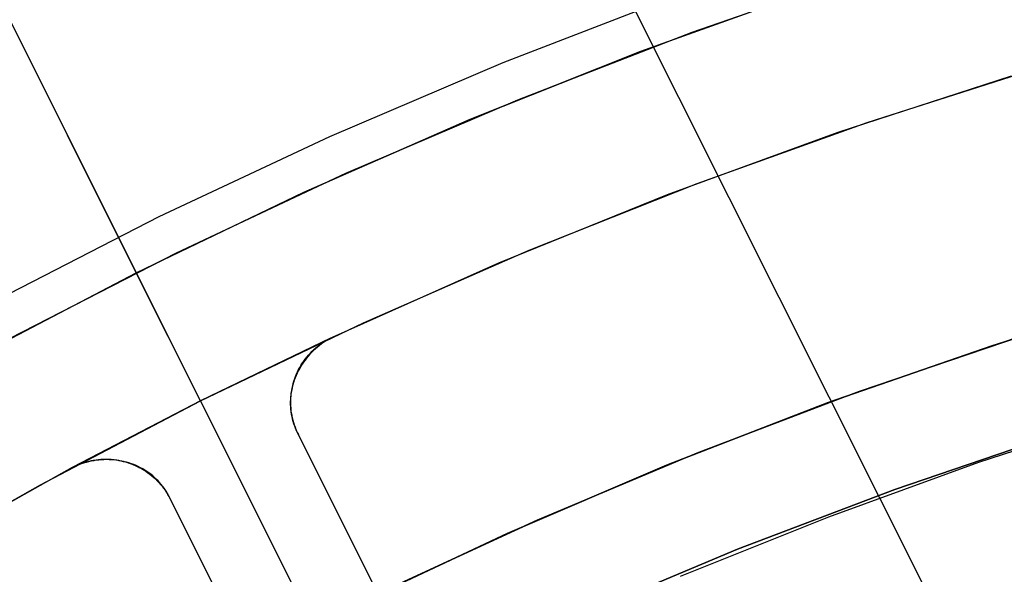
# Model space of a CAD drawing. Header units: millimetres. Extents: x 10802 to 11966, y -167 to 850.
# Tile 82 of 182: x 11347.34 to 11361.07, y 545.69 to 553.42. Entities that reach past the tile are written whole.
import ezdxf

# ---------------------------------------------------------------- set-up
doc = ezdxf.new("R2010")
doc.units = ezdxf.units.MM
for name, color, linetype in [('1', 7, 'Continuous'), ('color', 7, 'Continuous'), ('luz', 7, 'Continuous')]:
    doc.layers.add(name, color=color, linetype=linetype)

msp = doc.modelspace()

# ---------------------------------------------------------------- linework, layer by layer
at = {"layer": '1', "color": 29, "true_color": 0x4d342b}
for p, q in [((11356.714, 553.248, 46.264), (11359.176, 554.104, 46.264)), ((11356.714, 553.248, 34.462), (11359.176, 554.104, 34.462)), ((11356.714, 553.248, 40.363), (11359.176, 554.104, 40.363)), ((11356.522, 553.77, 65.657), (11354.074, 552.822, 65.657)), ((11354.283, 552.307, 46.264), (11356.714, 553.248, 46.264)), ((11354.283, 552.307, 34.462), (11356.714, 553.248, 34.462)), ((11354.283, 552.307, 40.363), (11356.714, 553.248, 40.363)), ((11354.074, 552.822, 65.657), (11351.659, 551.789, 65.657)), ((11351.886, 551.282, 46.264), (11354.283, 552.307, 46.264)), ((11351.886, 551.282, 34.462), (11354.283, 552.307, 34.462)), ((11351.886, 551.282, 40.363), (11354.283, 552.307, 40.363)), ((11351.659, 551.789, 65.657), (11349.282, 550.673, 65.657)), ((11349.527, 550.175, 46.264), (11351.886, 551.282, 46.264)), ((11349.527, 550.175, 34.462), (11351.886, 551.282, 34.462)), ((11349.527, 550.175, 40.363), (11351.886, 551.282, 40.363)), ((11349.282, 550.673, 65.657), (11346.945, 549.476, 65.657)), ((11347.207, 548.986, 46.264), (11349.527, 550.175, 46.264)), ((11347.207, 548.986, 34.462), (11349.527, 550.175, 34.462)), ((11347.207, 548.986, 40.363), (11349.527, 550.175, 40.363)), ((11363.199, 549.592, 42.462), (11360.892, 548.879, 42.462)), ((11360.892, 548.879, 51.512), (11363.199, 549.592, 51.512)), ((11358.974, 548.218, 60.562), (11361.223, 548.987, 60.562)), ((11360.892, 548.879, 42.462), (11358.61, 548.086, 42.462)), ((11358.61, 548.086, 51.512), (11360.892, 548.879, 51.512)), ((11356.753, 547.373, 60.562), (11358.974, 548.218, 60.562)), ((11358.61, 548.086, 42.462), (11356.357, 547.214, 42.462)), ((11356.357, 547.214, 51.512), (11358.61, 548.086, 51.512)), ((11354.561, 546.453, 60.562), (11356.753, 547.373, 60.562)), ((11356.357, 547.214, 42.462), (11354.136, 546.264, 42.462)), ((11354.136, 546.264, 51.512), (11356.357, 547.214, 51.512)), ((11352.403, 545.458, 60.562), (11354.561, 546.453, 60.562)), ((11354.136, 546.264, 42.462), (11351.95, 545.237, 42.462)), ((11351.95, 545.237, 51.512), (11354.136, 546.264, 51.512))]:
    msp.add_line(p, q, dxfattribs=at)
at = {"layer": '1', "color": 250, "true_color": 0x111111}
for p, q in [((11359.05, 548.246, 47.3), (11361.321, 549.018, 47.3)), ((11359.05, 548.246, 56.8), (11361.321, 549.018, 56.8)), ((11359.05, 548.246, 52.05), (11361.321, 549.018, 52.05)), ((11356.807, 547.395, 47.3), (11359.05, 548.246, 47.3)), ((11356.807, 547.395, 56.8), (11359.05, 548.246, 56.8)), ((11356.807, 547.395, 52.05), (11359.05, 548.246, 52.05)), ((11362.825, 547.94, 45.792), (11360.708, 547.252, 45.792)), ((11361.766, 547.634, 56.8), (11359.542, 546.877, 56.8)), ((11359.542, 546.877, 58.12), (11361.766, 547.634, 58.12)), ((11359.542, 546.877, 57.46), (11361.766, 547.634, 57.46)), ((11354.594, 546.467, 47.3), (11356.807, 547.395, 47.3)), ((11354.594, 546.467, 56.8), (11356.807, 547.395, 56.8)), ((11354.594, 546.467, 52.05), (11356.807, 547.395, 52.05)), ((11360.708, 547.252, 45.792), (11358.616, 546.492, 45.792)), ((11359.542, 546.877, 56.8), (11357.346, 546.044, 56.8)), ((11357.346, 546.044, 58.12), (11359.542, 546.877, 58.12)), ((11357.346, 546.044, 57.46), (11359.542, 546.877, 57.46)), ((11352.415, 545.464, 47.3), (11354.594, 546.467, 47.3)), ((11352.415, 545.464, 56.8), (11354.594, 546.467, 56.8)), ((11352.415, 545.464, 52.05), (11354.594, 546.467, 52.05)), ((11358.616, 546.492, 45.792), (11356.55, 545.663, 45.792)), ((11357.346, 546.044, 56.8), (11355.179, 545.136, 56.8)), ((11355.179, 545.136, 58.12), (11357.346, 546.044, 58.12)), ((11355.179, 545.136, 57.46), (11357.346, 546.044, 57.46))]:
    msp.add_line(p, q, dxfattribs=at)
at = {"layer": 'color', "color": 254, "true_color": 0xcad1ee}
for p, q in [((11348.966, 549.897, 13.408), (11314.291, 619.086, -19.579)), ((11355.198, 537.463, 17.162), (11316.259, 615.16, -19.881)), ((11356.078, 553.012, 34.462), (11358.516, 553.884, 34.462)), ((11356.078, 553.012, 23.935), (11358.516, 553.884, 23.935)), ((11355.999, 552.982, 13.408), (11358.409, 553.848, 13.408)), ((11353.62, 552.034, 13.408), (11355.999, 552.982, 13.408)), ((11353.672, 552.056, 34.462), (11356.078, 553.012, 34.462)), ((11353.672, 552.056, 23.935), (11356.078, 553.012, 23.935)), ((11361.16, 552.636, 14.26), (11358.748, 551.85, 14.26)), ((11359.157, 551.99, 34.462), (11361.558, 552.757, 34.462)), ((11359.157, 551.99, 24.361), (11361.558, 552.757, 24.361)), ((11351.275, 551.005, 13.408), (11353.62, 552.034, 13.408)), ((11351.301, 551.017, 34.462), (11353.672, 552.056, 34.462)), ((11351.301, 551.017, 23.935), (11353.672, 552.056, 23.935)), ((11356.785, 551.141, 34.462), (11359.157, 551.99, 34.462)), ((11356.785, 551.141, 24.361), (11359.157, 551.99, 24.361)), ((11358.748, 551.85, 14.26), (11356.365, 550.981, 14.26)), ((11354.443, 550.21, 34.462), (11356.785, 551.141, 34.462)), ((11354.443, 550.21, 24.361), (11356.785, 551.141, 24.361)), ((11348.966, 549.897, 34.462), (11351.301, 551.017, 34.462)), ((11348.966, 549.897, 23.935), (11351.301, 551.017, 23.935)), ((11348.966, 549.897, 13.408), (11351.275, 551.005, 13.408)), ((11356.365, 550.981, 14.26), (11354.013, 550.029, 14.26)), ((11352.135, 549.199, 34.462), (11354.443, 550.21, 34.462)), ((11352.135, 549.199, 24.361), (11354.443, 550.21, 24.361)), ((11354.013, 550.029, 14.26), (11351.696, 548.996, 14.26)), ((11346.672, 548.697, 34.462), (11348.966, 549.897, 34.462)), ((11346.672, 548.697, 23.935), (11348.966, 549.897, 23.935)), ((11346.697, 548.711, 13.408), (11348.966, 549.897, 13.408)), ((11348.966, 549.897, 13.408), (11348.966, 549.897, 34.462)), ((11349.862, 548.109, 34.462), (11348.966, 549.897, 34.462)), ((11349.862, 548.109, 34.462), (11352.135, 549.199, 34.462)), ((11349.862, 548.109, 24.361), (11352.135, 549.199, 24.361)), ((11351.671, 548.984, 21.262), (11349.862, 548.109, 21.262)), ((11351.546, 548.909, 17.761), (11351.575, 548.929, 17.761)), ((11351.578, 548.927, 14.266), (11351.549, 548.905, 14.269)), ((11351.551, 548.913, 21.262), (11351.58, 548.932, 21.262)), ((11351.575, 548.929, 17.761), (11351.604, 548.947, 17.761)), ((11351.609, 548.947, 14.264), (11351.578, 548.927, 14.266)), ((11351.58, 548.932, 21.262), (11351.61, 548.951, 21.262)), ((11351.604, 548.947, 17.761), (11351.634, 548.965, 17.761)), ((11351.64, 548.966, 14.262), (11351.609, 548.947, 14.264)), ((11351.61, 548.951, 21.262), (11351.64, 548.968, 21.262)), ((11351.634, 548.965, 17.761), (11351.665, 548.981, 17.761)), ((11351.64, 548.968, 21.262), (11351.671, 548.984, 21.262)), ((11351.671, 548.984, 14.261), (11351.64, 548.966, 14.262)), ((11351.665, 548.981, 17.761), (11351.696, 548.996, 17.761)), ((11351.696, 548.996, 21.262), (11351.671, 548.984, 21.262)), ((11351.696, 548.996, 14.26), (11351.671, 548.984, 14.261)), ((11351.671, 548.984, 21.262), (11351.671, 548.984, 14.261)), ((11351.696, 548.996, 14.26), (11351.696, 548.996, 21.262)), ((11351.389, 548.773, 17.761), (11351.413, 548.798, 17.761)), ((11351.392, 548.777, 21.262), (11351.417, 548.802, 21.262)), ((11351.438, 548.812, 14.284), (11351.412, 548.787, 14.289)), ((11351.413, 548.798, 17.761), (11351.438, 548.822, 17.761)), ((11351.417, 548.802, 21.262), (11351.442, 548.826, 21.262)), ((11351.438, 548.822, 17.761), (11351.464, 548.845, 17.761)), ((11351.464, 548.837, 14.28), (11351.438, 548.812, 14.284)), ((11351.442, 548.826, 21.262), (11351.468, 548.849, 21.262)), ((11351.464, 548.845, 17.761), (11351.49, 548.868, 17.761)), ((11351.492, 548.861, 14.276), (11351.464, 548.837, 14.28)), ((11351.468, 548.849, 21.262), (11351.495, 548.871, 21.262)), ((11351.49, 548.868, 17.761), (11351.518, 548.889, 17.761)), ((11351.52, 548.883, 14.272), (11351.492, 548.861, 14.276)), ((11351.495, 548.871, 21.262), (11351.523, 548.893, 21.262)), ((11351.518, 548.889, 17.761), (11351.546, 548.909, 17.761)), ((11351.549, 548.905, 14.269), (11351.52, 548.883, 14.272)), ((11351.523, 548.893, 21.262), (11351.551, 548.913, 21.262)), ((11351.282, 548.636, 17.761), (11351.301, 548.665, 17.761)), ((11351.284, 548.64, 21.262), (11351.304, 548.669, 21.262)), ((11351.318, 548.678, 14.314), (11351.297, 548.649, 14.322)), ((11351.301, 548.665, 17.761), (11351.322, 548.693, 17.761)), ((11351.304, 548.669, 21.262), (11351.325, 548.697, 21.262)), ((11351.34, 548.706, 14.307), (11351.318, 548.678, 14.314)), ((11351.322, 548.693, 17.761), (11351.343, 548.721, 17.761)), ((11351.325, 548.697, 21.262), (11351.346, 548.725, 21.262)), ((11351.363, 548.734, 14.301), (11351.34, 548.706, 14.307)), ((11351.343, 548.721, 17.761), (11351.365, 548.747, 17.761)), ((11351.346, 548.725, 21.262), (11351.369, 548.751, 21.262)), ((11351.387, 548.761, 14.295), (11351.363, 548.734, 14.301)), ((11351.365, 548.747, 17.761), (11351.389, 548.773, 17.761)), ((11351.369, 548.751, 21.262), (11351.392, 548.777, 21.262)), ((11351.412, 548.787, 14.289), (11351.387, 548.761, 14.295)), ((11351.2, 548.483, 17.761), (11351.214, 548.515, 17.761)), ((11351.201, 548.487, 21.262), (11351.216, 548.519, 21.262)), ((11351.224, 548.528, 14.355), (11351.208, 548.496, 14.364)), ((11351.214, 548.515, 17.761), (11351.229, 548.546, 17.761)), ((11351.216, 548.519, 21.262), (11351.231, 548.55, 21.262)), ((11351.241, 548.559, 14.346), (11351.224, 548.528, 14.355)), ((11351.229, 548.546, 17.761), (11351.246, 548.577, 17.761)), ((11351.231, 548.55, 21.262), (11351.248, 548.581, 21.262)), ((11351.259, 548.589, 14.338), (11351.241, 548.559, 14.346)), ((11351.246, 548.577, 17.761), (11351.263, 548.607, 17.761)), ((11351.248, 548.581, 21.262), (11351.265, 548.611, 21.262)), ((11351.277, 548.62, 14.329), (11351.259, 548.589, 14.338)), ((11351.263, 548.607, 17.761), (11351.282, 548.636, 17.761)), ((11351.265, 548.611, 21.262), (11351.284, 548.64, 21.262)), ((11351.297, 548.649, 14.322), (11351.277, 548.62, 14.329)), ((11351.154, 548.352, 17.761), (11351.164, 548.386, 17.761)), ((11351.155, 548.355, 21.262), (11351.165, 548.389, 21.262)), ((11351.168, 548.399, 14.394), (11351.157, 548.366, 14.405)), ((11351.164, 548.386, 17.761), (11351.175, 548.419, 17.761)), ((11351.165, 548.389, 21.262), (11351.176, 548.422, 21.262)), ((11351.181, 548.432, 14.384), (11351.168, 548.399, 14.394)), ((11351.175, 548.419, 17.761), (11351.187, 548.451, 17.761)), ((11351.176, 548.422, 21.262), (11351.188, 548.455, 21.262)), ((11351.194, 548.464, 14.374), (11351.181, 548.432, 14.384)), ((11351.187, 548.451, 17.761), (11351.2, 548.483, 17.761)), ((11351.188, 548.455, 21.262), (11351.201, 548.487, 21.262)), ((11351.208, 548.496, 14.364), (11351.194, 548.464, 14.374)), ((11351.132, 548.265, 14.439), (11351.125, 548.231, 14.451)), ((11351.127, 548.218, 21.262), (11351.133, 548.253, 21.262)), ((11351.127, 548.216, 17.761), (11351.132, 548.25, 17.761)), ((11351.139, 548.299, 14.428), (11351.132, 548.265, 14.439)), ((11351.132, 548.25, 17.761), (11351.138, 548.284, 17.761)), ((11351.133, 548.253, 21.262), (11351.139, 548.287, 21.262)), ((11351.138, 548.284, 17.761), (11351.146, 548.318, 17.761)), ((11351.148, 548.332, 14.416), (11351.139, 548.299, 14.428)), ((11351.139, 548.287, 21.262), (11351.146, 548.321, 21.262)), ((11351.146, 548.321, 21.262), (11351.155, 548.355, 21.262)), ((11351.146, 548.318, 17.761), (11351.154, 548.352, 17.761)), ((11351.157, 548.366, 14.405), (11351.148, 548.332, 14.416)), ((11347.629, 546.941, 34.462), (11349.862, 548.109, 34.462)), ((11347.629, 546.941, 24.361), (11349.862, 548.109, 24.361)), ((11349.862, 548.109, 21.262), (11348.083, 547.186, 21.262)), ((11349.862, 548.109, 34.462), (11349.862, 548.109, 21.262)), ((11349.862, 548.109, 21.262), (11366.888, 514.136, 21.262)), ((11351.114, 548.129, 14.488), (11351.113, 548.095, 14.501)), ((11351.117, 548.163, 14.476), (11351.114, 548.129, 14.488)), ((11351.121, 548.197, 14.463), (11351.117, 548.163, 14.476)), ((11351.119, 548.114, 21.262), (11351.121, 548.149, 21.262)), ((11351.119, 548.112, 17.761), (11351.121, 548.147, 17.761)), ((11351.119, 548.079, 21.262), (11351.119, 548.114, 21.262)), ((11351.119, 548.077, 17.761), (11351.119, 548.112, 17.761)), ((11351.125, 548.231, 14.451), (11351.121, 548.197, 14.463)), ((11351.121, 548.149, 21.262), (11351.124, 548.184, 21.262)), ((11351.121, 548.147, 17.761), (11351.123, 548.181, 17.761)), ((11351.123, 548.181, 17.761), (11351.127, 548.216, 17.761)), ((11351.124, 548.184, 21.262), (11351.127, 548.218, 21.262)), ((11351.113, 548.095, 14.501), (11351.113, 548.061, 14.514)), ((11351.113, 548.061, 14.514), (11351.115, 548.027, 14.528)), ((11351.115, 548.027, 14.528), (11351.117, 547.993, 14.541)), ((11351.117, 547.993, 14.541), (11351.121, 547.96, 14.555)), ((11351.12, 548.044, 21.262), (11351.119, 548.079, 21.262)), ((11351.12, 548.042, 17.761), (11351.119, 548.077, 17.761)), ((11351.122, 548.009, 21.262), (11351.12, 548.044, 21.262)), ((11351.123, 548.008, 17.761), (11351.12, 548.042, 17.761)), ((11351.126, 547.975, 21.262), (11351.122, 548.009, 21.262)), ((11351.126, 547.973, 17.761), (11351.123, 548.008, 17.761)), ((11351.13, 547.94, 21.262), (11351.126, 547.975, 21.262)), ((11351.131, 547.939, 17.761), (11351.126, 547.973, 17.761)), ((11351.121, 547.96, 14.555), (11351.126, 547.926, 14.568)), ((11351.126, 547.926, 14.568), (11351.132, 547.893, 14.582)), ((11351.136, 547.906, 21.262), (11351.13, 547.94, 21.262)), ((11351.137, 547.905, 17.761), (11351.131, 547.939, 17.761)), ((11351.132, 547.893, 14.582), (11351.14, 547.86, 14.596)), ((11351.143, 547.872, 21.262), (11351.136, 547.906, 21.262)), ((11351.144, 547.87, 17.761), (11351.137, 547.905, 17.761)), ((11351.14, 547.86, 14.596), (11351.148, 547.828, 14.61)), ((11351.152, 547.838, 21.262), (11351.143, 547.872, 21.262)), ((11351.152, 547.837, 17.761), (11351.144, 547.87, 17.761)), ((11351.148, 547.828, 14.61), (11351.158, 547.796, 14.624)), ((11351.161, 547.804, 21.262), (11351.152, 547.838, 21.262)), ((11351.161, 547.803, 17.761), (11351.152, 547.837, 17.761)), ((11351.158, 547.796, 14.624), (11351.169, 547.764, 14.639)), ((11351.172, 547.771, 21.262), (11351.161, 547.804, 21.262)), ((11351.172, 547.77, 17.761), (11351.161, 547.803, 17.761)), ((11351.169, 547.764, 14.639), (11351.181, 547.733, 14.653)), ((11351.183, 547.738, 21.262), (11351.172, 547.771, 21.262)), ((11351.183, 547.737, 17.761), (11351.172, 547.77, 17.761)), ((11351.181, 547.733, 14.653), (11351.195, 547.702, 14.667)), ((11351.196, 547.705, 21.262), (11351.183, 547.738, 21.262)), ((11351.196, 547.705, 17.761), (11351.183, 547.737, 17.761)), ((11351.195, 547.702, 14.667), (11351.209, 547.672, 14.681)), ((11351.21, 547.673, 21.262), (11351.196, 547.705, 21.262)), ((11351.21, 547.673, 17.761), (11351.196, 547.705, 17.761)), ((11351.209, 547.672, 14.681), (11351.225, 547.642, 14.696)), ((11351.225, 547.642, 21.262), (11351.21, 547.673, 21.262)), ((11351.225, 547.642, 17.761), (11351.21, 547.673, 17.761)), ((11355.484, 539.145, 21.262), (11351.225, 547.642, 21.262)), ((11355.484, 539.145, 18.746), (11351.225, 547.642, 14.696)), ((11351.225, 547.642, 14.696), (11351.225, 547.642, 21.262)), ((11354.677, 540.755, 17.979), (11351.225, 547.642, 17.979)), ((11348.336, 547.277, 17.761), (11348.37, 547.283, 17.761)), ((11348.341, 547.278, 21.262), (11348.375, 547.284, 21.262)), ((11348.37, 547.283, 17.761), (11348.404, 547.289, 17.761)), ((11348.408, 547.282, 14.289), (11348.372, 547.277, 14.284)), ((11348.375, 547.284, 21.262), (11348.409, 547.289, 21.262)), ((11348.404, 547.289, 17.761), (11348.438, 547.293, 17.761)), ((11348.444, 547.286, 14.295), (11348.408, 547.282, 14.289)), ((11348.409, 547.289, 21.262), (11348.444, 547.293, 21.262)), ((11348.438, 547.293, 17.761), (11348.473, 547.296, 17.761)), ((11348.444, 547.293, 21.262), (11348.478, 547.296, 21.262)), ((11348.479, 547.289, 14.301), (11348.444, 547.286, 14.295)), ((11348.473, 547.296, 17.761), (11348.507, 547.298, 17.761)), ((11348.478, 547.296, 21.262), (11348.512, 547.298, 21.262)), ((11348.515, 547.291, 14.307), (11348.479, 547.289, 14.301)), ((11348.507, 547.298, 17.761), (11348.542, 547.298, 17.761)), ((11348.512, 547.298, 21.262), (11348.547, 547.298, 21.262)), ((11348.551, 547.292, 14.314), (11348.515, 547.291, 14.307)), ((11348.542, 547.298, 17.761), (11348.577, 547.298, 17.761)), ((11348.547, 547.298, 21.262), (11348.581, 547.298, 21.262)), ((11348.587, 547.291, 14.322), (11348.551, 547.292, 14.314)), ((11348.577, 547.298, 17.761), (11348.611, 547.296, 17.761)), ((11348.581, 547.298, 21.262), (11348.616, 547.296, 21.262)), ((11348.622, 547.29, 14.329), (11348.587, 547.291, 14.322)), ((11348.611, 547.296, 17.761), (11348.646, 547.293, 17.761)), ((11348.616, 547.296, 21.262), (11348.65, 547.292, 21.262)), ((11348.658, 547.287, 14.337), (11348.622, 547.29, 14.329)), ((11348.646, 547.293, 17.761), (11348.68, 547.289, 17.761)), ((11348.65, 547.292, 21.262), (11348.684, 547.288, 21.262)), ((11348.693, 547.283, 14.346), (11348.658, 547.287, 14.337)), ((11348.68, 547.289, 17.761), (11348.714, 547.283, 17.761)), ((11348.684, 547.288, 21.262), (11348.718, 547.283, 21.262)), ((11348.728, 547.277, 14.355), (11348.693, 547.283, 14.346)), ((11348.714, 547.283, 17.761), (11348.748, 547.277, 17.761)), ((11348.718, 547.283, 21.262), (11348.752, 547.276, 21.262)), ((11348.07, 547.18, 14.26), (11345.856, 545.942, 14.26)), ((11348.095, 547.192, 14.261), (11348.07, 547.18, 14.26)), ((11348.083, 547.186, 21.262), (11348.07, 547.18, 14.26)), ((11348.076, 547.183, 17.761), (11348.107, 547.198, 17.761)), ((11348.083, 547.186, 21.262), (11348.113, 547.201, 21.262)), ((11348.128, 547.207, 14.262), (11348.095, 547.192, 14.261)), ((11348.095, 547.192, 21.262), (11348.095, 547.192, 14.261)), ((11348.107, 547.198, 17.761), (11348.139, 547.213, 17.761)), ((11348.113, 547.201, 21.262), (11348.145, 547.216, 21.262)), ((11348.162, 547.22, 14.264), (11348.128, 547.207, 14.262)), ((11348.139, 547.213, 17.761), (11348.171, 547.226, 17.761)), ((11348.145, 547.216, 21.262), (11348.177, 547.229, 21.262)), ((11348.196, 547.232, 14.266), (11348.162, 547.22, 14.264)), ((11348.171, 547.226, 17.761), (11348.203, 547.239, 17.761)), ((11348.177, 547.229, 21.262), (11348.209, 547.241, 21.262)), ((11348.231, 547.243, 14.269), (11348.196, 547.232, 14.266)), ((11348.203, 547.239, 17.761), (11348.236, 547.25, 17.761)), ((11348.209, 547.241, 21.262), (11348.241, 547.252, 21.262)), ((11348.266, 547.253, 14.272), (11348.231, 547.243, 14.269)), ((11348.236, 547.25, 17.761), (11348.269, 547.26, 17.761)), ((11348.241, 547.252, 21.262), (11348.275, 547.262, 21.262)), ((11348.301, 547.262, 14.275), (11348.266, 547.253, 14.272)), ((11348.269, 547.26, 17.761), (11348.302, 547.269, 17.761)), ((11348.275, 547.262, 21.262), (11348.308, 547.27, 21.262)), ((11348.337, 547.27, 14.28), (11348.301, 547.262, 14.275)), ((11348.302, 547.269, 17.761), (11348.336, 547.277, 17.761)), ((11348.308, 547.27, 21.262), (11348.341, 547.278, 21.262)), ((11348.372, 547.277, 14.284), (11348.337, 547.27, 14.28)), ((11348.763, 547.271, 14.364), (11348.728, 547.277, 14.355)), ((11348.748, 547.277, 17.761), (11348.782, 547.269, 17.761)), ((11348.752, 547.276, 21.262), (11348.785, 547.268, 21.262)), ((11348.797, 547.263, 14.374), (11348.763, 547.271, 14.364)), ((11348.782, 547.269, 17.761), (11348.815, 547.26, 17.761)), ((11348.785, 547.268, 21.262), (11348.819, 547.259, 21.262)), ((11348.831, 547.255, 14.384), (11348.797, 547.263, 14.374)), ((11348.815, 547.26, 17.761), (11348.848, 547.25, 17.761)), ((11348.819, 547.259, 21.262), (11348.852, 547.249, 21.262)), ((11348.864, 547.245, 14.394), (11348.831, 547.255, 14.384)), ((11348.848, 547.25, 17.761), (11348.881, 547.239, 17.761)), ((11348.852, 547.249, 21.262), (11348.884, 547.238, 21.262)), ((11348.898, 547.234, 14.405), (11348.864, 547.245, 14.394)), ((11348.881, 547.239, 17.761), (11348.913, 547.227, 17.761)), ((11348.884, 547.238, 21.262), (11348.916, 547.226, 21.262)), ((11348.93, 547.222, 14.416), (11348.898, 547.234, 14.405)), ((11348.913, 547.227, 17.761), (11348.945, 547.214, 17.761)), ((11348.916, 547.226, 21.262), (11348.948, 547.212, 21.262)), ((11348.962, 547.208, 14.427), (11348.93, 547.222, 14.416)), ((11348.945, 547.214, 17.761), (11348.977, 547.199, 17.761)), ((11348.948, 547.212, 21.262), (11348.979, 547.198, 21.262)), ((11348.994, 547.194, 14.439), (11348.962, 547.208, 14.427)), ((11348.977, 547.199, 17.761), (11349.008, 547.184, 17.761)), ((11348.979, 547.198, 21.262), (11349.01, 547.182, 21.262)), ((11349.024, 547.179, 14.451), (11348.994, 547.194, 14.439)), ((11349.008, 547.184, 17.761), (11349.038, 547.167, 17.761)), ((11349.01, 547.182, 21.262), (11349.04, 547.166, 21.262)), ((11349.055, 547.162, 14.463), (11349.024, 547.179, 14.451)), ((11349.038, 547.167, 17.761), (11349.068, 547.149, 17.761)), ((11349.04, 547.166, 21.262), (11349.07, 547.148, 21.262)), ((11349.084, 547.145, 14.476), (11349.055, 547.162, 14.463)), ((11349.068, 547.149, 17.761), (11349.097, 547.131, 17.761)), ((11349.07, 547.148, 21.262), (11349.099, 547.129, 21.262)), ((11349.113, 547.127, 14.488), (11349.084, 547.145, 14.476)), ((11349.097, 547.131, 17.761), (11349.125, 547.111, 17.761)), ((11349.099, 547.129, 21.262), (11349.127, 547.11, 21.262)), ((11349.141, 547.107, 14.501), (11349.113, 547.127, 14.488)), ((11349.125, 547.111, 17.761), (11349.153, 547.09, 17.761)), ((11349.127, 547.11, 21.262), (11349.155, 547.089, 21.262)), ((11349.168, 547.087, 14.514), (11349.141, 547.107, 14.501)), ((11349.153, 547.09, 17.761), (11349.18, 547.069, 17.761)), ((11349.155, 547.089, 21.262), (11349.182, 547.068, 21.262)), ((11349.195, 547.065, 14.528), (11349.168, 547.087, 14.514)), ((11349.18, 547.069, 17.761), (11349.207, 547.046, 17.761)), ((11349.182, 547.068, 21.262), (11349.208, 547.045, 21.262)), ((11349.22, 547.043, 14.541), (11349.195, 547.065, 14.528)), ((11349.207, 547.046, 17.761), (11349.232, 547.023, 17.761)), ((11349.208, 547.045, 21.262), (11349.233, 547.022, 21.262)), ((11349.245, 547.02, 14.555), (11349.22, 547.043, 14.541)), ((11349.232, 547.023, 17.761), (11349.257, 546.999, 17.761)), ((11349.233, 547.022, 21.262), (11349.258, 546.998, 21.262)), ((11349.269, 546.996, 14.568), (11349.245, 547.02, 14.555)), ((11345.438, 545.697, 34.462), (11347.629, 546.941, 34.462)), ((11345.438, 545.697, 24.361), (11347.629, 546.941, 24.361)), ((11349.257, 546.999, 17.761), (11349.28, 546.974, 17.761)), ((11349.258, 546.998, 21.262), (11349.281, 546.973, 21.262)), ((11349.291, 546.971, 14.582), (11349.269, 546.996, 14.568)), ((11349.28, 546.974, 17.761), (11349.303, 546.948, 17.761)), ((11349.281, 546.973, 21.262), (11349.304, 546.947, 21.262)), ((11349.313, 546.945, 14.596), (11349.291, 546.971, 14.582)), ((11349.303, 546.948, 17.761), (11349.325, 546.921, 17.761)), ((11349.304, 546.947, 21.262), (11349.326, 546.92, 21.262)), ((11349.334, 546.919, 14.61), (11349.313, 546.945, 14.596)), ((11349.325, 546.921, 17.761), (11349.346, 546.893, 17.761)), ((11349.326, 546.92, 21.262), (11349.347, 546.893, 21.262)), ((11349.354, 546.892, 14.624), (11349.334, 546.919, 14.61)), ((11349.346, 546.893, 17.761), (11349.367, 546.865, 17.761)), ((11349.347, 546.893, 21.262), (11349.367, 546.865, 21.262)), ((11349.373, 546.864, 14.639), (11349.354, 546.892, 14.624)), ((11349.367, 546.865, 21.262), (11349.386, 546.836, 21.262)), ((11349.367, 546.865, 17.761), (11349.386, 546.837, 17.761)), ((11349.39, 546.836, 14.653), (11349.373, 546.864, 14.639)), ((11349.386, 546.837, 17.761), (11349.404, 546.807, 17.761)), ((11349.386, 546.836, 21.262), (11349.404, 546.807, 21.262)), ((11349.407, 546.806, 14.667), (11349.39, 546.836, 14.653)), ((11349.404, 546.807, 21.262), (11349.421, 546.777, 21.262)), ((11349.404, 546.807, 17.761), (11349.421, 546.777, 17.761)), ((11349.423, 546.777, 14.681), (11349.407, 546.806, 14.667)), ((11349.421, 546.777, 21.262), (11349.437, 546.746, 21.262)), ((11349.421, 546.777, 17.761), (11349.437, 546.746, 17.761)), ((11349.437, 546.746, 14.696), (11349.423, 546.777, 14.681)), ((11349.437, 546.746, 21.262), (11353.695, 538.249, 21.262)), ((11349.437, 546.746, 21.262), (11349.437, 546.746, 14.696)), ((11349.437, 546.746, 14.696), (11353.695, 538.249, 18.746)), ((11352.889, 539.859, 17.979), (11349.437, 546.746, 17.979))]:
    msp.add_line(p, q, dxfattribs=at)
at = {"layer": 'color'}
for p, q in [((11359.157, 551.99, 34.462), (11361.558, 552.757, 34.462)), ((11356.785, 551.141, 34.462), (11359.157, 551.99, 34.462)), ((11354.443, 550.21, 34.462), (11356.785, 551.141, 34.462)), ((11352.135, 549.199, 34.462), (11354.443, 550.21, 34.462)), ((11349.862, 548.109, 34.462), (11352.135, 549.199, 34.462)), ((11347.629, 546.941, 34.462), (11349.862, 548.109, 34.462)), ((11345.438, 545.697, 34.462), (11347.629, 546.941, 34.462))]:
    msp.add_line(p, q, dxfattribs=at)
at = {"layer": 'luz', "color": 254, "true_color": 0xcad1ee}
for p, q in [((11321.883, 621.387, -40.088), (11457.356, 351.379, -40.088)), ((11321.883, 621.387, -41.588), (11457.356, 351.379, -41.588))]:
    msp.add_line(p, q, dxfattribs=at)

doc.saveas('drawing.dxf')
